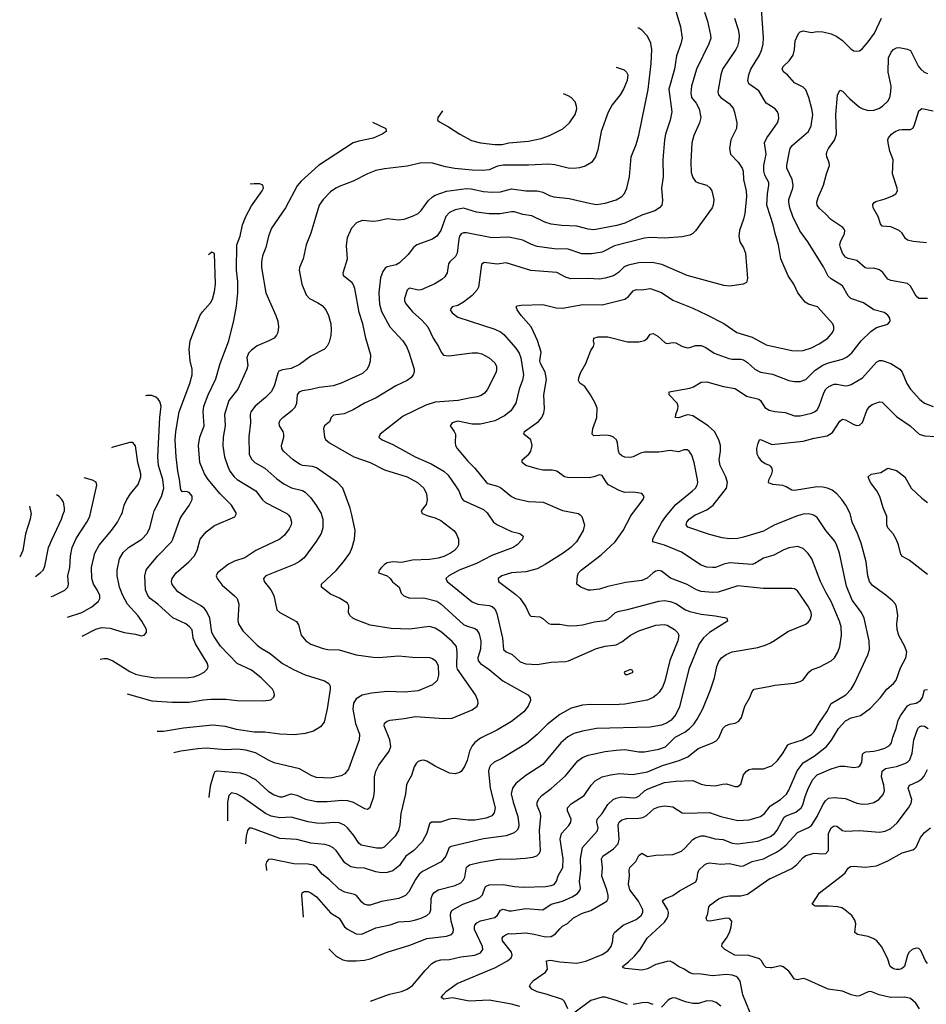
# Model space of a CAD drawing. Header units: inches. Extents: x 884691 to 1028259, y 526745 to 653629.
# Tile 71 of 241: x 884691 to 891102, y 626542 to 633500. Entities that reach past the tile are written whole.
import ezdxf

# ---------------------------------------------------------------- set-up
doc = ezdxf.new("R2010")
doc.units = ezdxf.units.IN
doc.header["$MEASUREMENT"] = 0
for name, color, linetype in [('A8682', 7, 'Continuous'), ('A8683', 7, 'Continuous'), ('A8692', 7, 'Continuous'), ('A8693', 7, 'Continuous')]:
    doc.layers.add(name, color=color, linetype=linetype)

msp = doc.modelspace()

# ---------------------------------------------------------------- linework, layer by layer
at = {"layer": 'A8682', "color": 6}
for points, elevation in [([(884770.7, 630000), (884766.5, 629970), (884733, 629867), (884713.1, 629750), (884694.3, 629705.7), (884691.3, 629702.7)], 5200), ([(884803.2, 629565.6), (884836.9, 629590), (884856.7, 629610), (884870, 629638.8), (884895.7, 629770), (884919.9, 629830), (884987.5, 629970), (884997.5, 630000)], 5100), ([(884915.1, 629422.8), (884930, 629428), (885011, 629469), (885032.4, 629490), (885036, 629510), (885032.1, 629570), (885045.4, 629630), (885050.8, 629710), (885063.2, 629770), (885090, 629833.7), (885166.5, 629950), (885187.4, 629990), (885189.7, 630000)], 5000), ([(885028.3, 629277.8), (885130, 629311.1), (885200.4, 629350), (885248.7, 629391.3), (885258.4, 629410), (885258.2, 629430), (885239.4, 629470), (885212.6, 629510), (885201.4, 629550), (885198.7, 629630), (885222.5, 629730), (885254.1, 629785.9), (885340.4, 629890), (885383.9, 629950), (885409.9, 630000)], 4900), ([(885132.6, 629144.4), (885230, 629193.9), (885270, 629205.2), (885330, 629200.5), (885430, 629168.8), (885510, 629158.7), (885550, 629146.7), (885570.9, 629150), (885588.2, 629170), (885589.1, 629190), (885555.8, 629250), (885527.1, 629290), (885453.9, 629370), (885420.3, 629430), (885396.7, 629490), (885381.2, 629570), (885379.7, 629610), (885397, 629690), (885424.2, 629735.8), (885461.9, 629770), (885554.9, 629830), (885592.7, 629870), (885611.3, 629910), (885634.6, 630000)], 4800), ([(885260.7, 628980.4), (885286.1, 628986.1), (885310, 628985.4), (885350, 628968.4), (885470, 628894.8), (885510, 628876), (885550, 628865.6), (885650, 628850), (885887.7, 628852.3), (885923.6, 628856.4), (885961.1, 628870), (885996.1, 628890), (886017.6, 628910), (886020.8, 628919.2), (886023.9, 628930), (886019.9, 628950), (885933.7, 629090), (885919.1, 629130), (885910, 629187.9), (885893.1, 629210), (885866.2, 629230), (885773.3, 629273.3), (885668.9, 629368.9), (885614.6, 629410), (885596.8, 629430), (885581.8, 629470), (885575.8, 629570), (885585, 629610), (885595.3, 629624.7), (885668.7, 629711.3), (885764, 629810), (885775.1, 629830), (885825, 629975), (885842.6, 630000)], 4700), ([(885451.4, 628736.7), (885626.7, 628686.7), (885770, 628677.8), (885890, 628677.4), (885990, 628694.5), (886042.5, 628697.5), (886150, 628697.7), (886230, 628688.9), (886414.4, 628685.6), (886466.2, 628693.8), (886488.1, 628711.9), (886492.9, 628730), (886489.5, 628750), (886478.2, 628770), (886398.6, 628850), (886330, 628902.2), (886230, 628950.4), (886111.9, 629071.9), (886063.2, 629143.2), (886050.1, 629170), (886034.8, 629270), (886014.6, 629314.6), (885998, 629338), (885970, 629361.1), (885870, 629415.9), (885810, 629457.9), (885768.5, 629508.5), (885764.4, 629530), (885769.4, 629550), (885797.7, 629590), (885888.3, 629670), (885924.7, 629710), (885945.6, 629750), (885967.8, 629830), (886010, 629880.9), (886070, 629925.8), (886212.9, 629987.1), (886219.6, 630000)], 4600), ([(886590, 630000), (886604.7, 629984.7), (886614.3, 629950), (886611, 629930), (886597.6, 629902.4), (886563.2, 629856.8), (886530.8, 629829.2), (886360.6, 629750), (886282.3, 629697.7), (886210, 629674.2), (886167.1, 629652.9), (886089.9, 629590), (886080.7, 629570), (886088.2, 629550), (886123.5, 629503.5), (886209.8, 629429.8), (886228.7, 629408.7), (886241, 629370), (886234.4, 629254.4), (886238.3, 629230), (886270, 629181.5), (886370, 629081), (886398.3, 629058.3), (886461.8, 629021.8), (886549.3, 628950), (886627.7, 628907.7), (886709.9, 628870), (886847.7, 628827.7), (886876.7, 628810), (886886.3, 628790), (886885.8, 628770), (886865.7, 628630), (886843.9, 628536.1), (886818, 628502), (886768.1, 628471.9), (886710, 628455), (886633.2, 628446.8), (886530, 628450.6), (886424.5, 628464.5), (886350, 628464.4), (886225.1, 628485.1), (886146, 628506), (886055.7, 628515.7), (885850, 628493.9), (885708.8, 628468.9), (885662.5, 628469.4)], 4500), ([(886825, 630000), (886834.1, 629970), (886835.1, 629910), (886823.7, 629870), (886787.7, 629812.3), (886702, 629698), (886670, 629671.4), (886632.6, 629650), (886432.1, 629570), (886415.2, 629550), (886420.1, 629530), (886467.7, 629470), (886488.3, 629430), (886509.7, 629329.7), (886530, 629311.6), (886648, 629248), (886662.9, 629222.9), (886680.8, 629150), (886713.8, 629110), (886750, 629087.6), (886837.3, 629057.3), (886870.4, 629050.4), (886950, 629047.6), (887070, 629012.2), (887190, 628995.4), (887230, 628993.8), (887370, 629005.8), (887470, 628996.3), (887588.3, 628991.7), (887610, 628986.7), (887634.4, 628970), (887650, 628934.7), (887652.5, 628867.5), (887642.5, 628830), (887610, 628800.6), (887510, 628757.5), (887412.9, 628747.1), (887290, 628752.3), (887178, 628742), (887114.1, 628725.9), (887070, 628700.8), (887052.3, 628670), (887047.4, 628627.4), (887065.6, 628525.6), (887093.5, 628450), (887090.8, 628410), (887016.5, 628203.5), (886990.3, 628170), (886964.1, 628155.9), (886890, 628139.7), (886790, 628144.7), (886757.1, 628157.1), (886670, 628205.6), (886490, 628249.6), (886450, 628266.9), (886358.4, 628318.4), (886290, 628338.1), (886230, 628344.7), (886150, 628339.3), (886010, 628352.8), (885950, 628348.4), (885830, 628330.3), (885780.7, 628319.8)], 4400), ([(886030.9, 628002.9), (886033.1, 628030), (886043.9, 628096.1), (886066.5, 628173.5), (886072.8, 628187.2), (886087.9, 628192.1), (886250, 628177.2), (886290, 628167), (886358.3, 628130), (886447.5, 628047.5), (886490, 628023.4), (886530, 628008.1), (886550, 628008.2), (886610, 628028.5), (886650, 628019.3), (886711.7, 627991.7), (886790, 627975.8), (886865.7, 627974.3), (886970, 627984.4), (887010, 627981.4), (887050, 627969.7), (887130, 627926.7), (887150, 627921.3), (887170, 627935.5), (887194.7, 628010), (887200.7, 628050), (887200.1, 628150), (887210, 628190), (887230, 628232.3), (887302.8, 628330), (887316.2, 628363.8), (887309.1, 628410), (887268.3, 628510), (887270.4, 628530), (887290, 628543.4), (887310, 628550), (887410, 628561.3), (887490, 628577.1), (887690, 628561.1), (887750, 628564.7), (887890, 628624.1), (887926.3, 628650), (887933.1, 628670), (887931, 628690), (887913.2, 628730), (887787.4, 628910), (887781.9, 628930), (887785.4, 629030), (887779.1, 629070), (887750, 629106.3), (887672.9, 629172.9), (887630, 629200.1), (887590, 629212.5), (887450, 629193.1), (887317.4, 629197.4), (887170, 629222.2), (887070, 629257.9), (887047, 629270), (887025.3, 629290), (887016.8, 629310), (887017.5, 629357.5), (887010, 629377.1), (886952.4, 629412.4), (886890, 629441.5), (886824.9, 629490), (886824.5, 629510), (886930, 629608.7), (886981.7, 629670), (887025.2, 629730), (887043.2, 629770), (887059.2, 629830), (887064, 629890), (887039.5, 630000)], 4300), ([(887560.2, 630000), (887570, 629995.9), (887630, 629980.7), (887670, 629961.8), (887761.9, 629890), (887778.4, 629870), (887793.7, 629830), (887793, 629790), (887783.5, 629770), (887766.7, 629750), (887738.2, 629730), (887690, 629707.2), (887650, 629694.6), (887590, 629685.8), (887470, 629679.8), (887390, 629663.8), (887330, 629668.6), (887290, 629662.9), (887270, 629650.9), (887249, 629630), (887232.7, 629610), (887227.7, 629590), (887289.2, 629569.2), (887310, 629551.6), (887328.1, 629528.1), (887374.6, 629490), (887388.5, 629448.5), (887407.5, 629427.5), (887451.1, 629411.1), (887550, 629415.5), (887640.5, 629390), (887670, 629371.5), (887830, 629226.2), (887850, 629215.6), (887910, 629198.4), (887922.1, 629190), (887940, 629160), (887951, 629109), (887949.4, 629050.6), (887931.8, 628990), (887933.3, 628970), (887948.9, 628950), (888010, 628908.3), (888106.9, 628826.9), (888284.9, 628730), (888301.1, 628710), (888303.1, 628690), (888286.8, 628650), (888255, 628610), (888170, 628541.2), (888070, 628482.4), (887950, 628422), (887910, 628393.1), (887890, 628367.9), (887871.1, 628330), (887854.6, 628265.4), (887836.3, 628223.7), (887812.1, 628187.9), (887800.3, 628179.7), (887770, 628171.1), (887730, 628175.7), (887630, 628224.8), (887570, 628261), (887550, 628266.8), (887530, 628265.7), (887510, 628257), (887495.7, 628244.3), (887479.7, 628220.3), (887461.5, 628158.5), (887432.5, 628110), (887427.1, 628092.9), (887419.6, 628030), (887385.8, 627890), (887379.6, 627810), (887370.6, 627770), (887346.2, 627730), (887268.3, 627651.7), (887250, 627645.2), (887214.9, 627645.1), (887106.6, 627666.6), (887090, 627680.1), (887055, 627735), (887010, 627788.9), (886987.8, 627807.8), (886950, 627823.8), (886910, 627827.5), (886830, 627820.9), (886790, 627822.5), (886730, 627831.8), (886610, 627863.9), (886530, 627859.6), (886470, 627871.3), (886430.3, 627890.3), (886266.2, 628006.2), (886230, 628027.2), (886190, 628037.5), (886170, 628016.6), (886161.4, 627970), (886160.6, 627838.7)], 4200), ([(888006.8, 630000), (888042.1, 629950), (888069.5, 629929.5), (888170, 629882.4), (888228.4, 629870), (888250.6, 629850), (888247.2, 629830), (888209.9, 629790), (888181.1, 629770), (888030, 629714.1), (887922, 629658), (887798.2, 629610), (887725.2, 629570), (887705.6, 629550), (887713.4, 629530), (887890, 629386.2), (887930, 629368.8), (888010, 629361.2), (888032.4, 629352.4), (888050, 629335.9), (888064.7, 629304.7), (888105.2, 629130), (888113.3, 629050), (888130, 629032.3), (888173.1, 629013.1), (888230, 628962.9), (888270, 628947.7), (888350, 628944.1), (888450, 628958.9), (888550, 628964), (888571, 628969), (888770, 629056.9), (888830, 629072.5), (888910, 629082.1), (888950, 629103.7), (889010, 629151.8), (889070, 629182), (889190, 629222), (889250, 629226.8), (889270, 629220.9), (889320.4, 629190), (889343.2, 629170), (889351.4, 629150), (889344.5, 629110), (889289, 628971), (889253.3, 628826.7), (889236.4, 628783.6), (889212.5, 628747.5), (889192.6, 628727.4), (889169.9, 628710), (889129, 628691), (888970, 628662.4), (888890, 628658.3), (888730, 628661.1), (888670, 628655.2), (888590, 628634), (888510, 628591.2), (888420.2, 628519.8), (888350, 628449.6), (888275.7, 628384.4), (888099.7, 628280.3), (888045.9, 628254.1), (888020.7, 628230), (888010.3, 628210), (888006.5, 628190), (888018.1, 628070), (888053.2, 627930), (888045.4, 627894.6), (888030, 627873.2), (887990, 627856.5), (887910, 627843.5), (887862.9, 627842.9), (887763.9, 627856.1), (887730, 627850.5), (887666.3, 627830), (887604.1, 627830), (887590, 627818.5), (887570, 627750.6), (887536.8, 627690), (887477.9, 627630), (887421, 627590), (887378.1, 627521.9), (887330, 627485.5), (887290, 627472.8), (887250, 627472), (887210, 627478.3), (887130, 627503.8), (887070, 627506.2), (887032.8, 627512.8), (886990, 627540.8), (886928.4, 627628.4), (886908, 627648), (886882.1, 627662.1), (886850, 627671.3), (886750, 627681.4), (886650, 627705.7), (886530, 627713.5), (886333.5, 627786.5), (886313.9, 627786.1), (886301.1, 627770), (886292, 627730), (886288.2, 627677.2)], 4100), ([(888653.9, 630000), (888666.2, 629990), (888684, 629930), (888676.7, 629890), (888628.9, 629810), (888589.1, 629770), (888533.5, 629730), (888407, 629650), (888350, 629619.1), (888270, 629598.7), (888170, 629591), (888130, 629580.4), (888100.9, 629570), (888074.1, 629550), (888077.5, 629530), (888198.8, 629438.8), (888229.4, 629410), (888269.1, 629350), (888295.2, 629295.2), (888305.1, 629285.1), (888370, 629280.4), (888389.6, 629269.6), (888430, 629234), (888450, 629228.1), (888510, 629227.5), (888577.3, 629217.3), (888630, 629218.8), (888670, 629223.7), (888755.2, 629244.8), (888830, 629254.5), (888855, 629265), (888904.7, 629310), (888930, 629320.5), (888990, 629331), (889210, 629392), (889250, 629396.6), (889290, 629389.3), (889330, 629375), (889399.1, 629330), (889430, 629316.8), (889510, 629299.6), (889607.9, 629287.9), (889674.6, 629274.6), (889691, 629270), (889696, 629250), (889570, 629170), (889527.3, 629132.7), (889496.7, 629090), (889421.8, 628910), (889356.5, 628643.5), (889330.9, 628590), (889297.7, 628550), (889270, 628531.8), (889230, 628514.6), (889150, 628499.6), (888770, 628492.1), (888670, 628473.2), (888610, 628455.1), (888567.8, 628432.2), (888518.1, 628390), (888390, 628235.6), (888270, 628158.7), (888198.6, 628101.4), (888175.2, 628070), (888167.4, 628030), (888180.5, 627970), (888213.8, 627870), (888220.8, 627810), (888218.3, 627790), (888210, 627772.8), (888186.7, 627753.3), (888130, 627733.1), (887970, 627712.1), (887742.1, 627657.9), (887729.1, 627650), (887705, 627590), (887671.8, 627550), (887539.1, 627480.9), (887517.1, 627462.9), (887490, 627423.3), (887443.8, 627336.2), (887419.9, 627310), (887371.2, 627290), (887250, 627267.7), (887170, 627242.6), (887150, 627242.8), (887127.8, 627250), (887110, 627263.6), (887073.4, 627310), (887058.8, 627318.8), (886990, 627335), (886950, 627356.1), (886881.5, 627421.5), (886830, 627462), (886792.1, 627510), (886770, 627524.5), (886730, 627533.6), (886630, 627535.6), (886470, 627568.7), (886450, 627565.3), (886436.2, 627550), (886430.9, 627530), (886436.6, 627490), (886437.5, 627488.1)], 4000), ([(890000, 629480.2), (889950, 629479.8), (889770, 629500), (889630, 629454), (889590, 629451.8), (889510, 629458.5), (889476.4, 629470), (889410, 629507.6), (889294.2, 629554.2), (889230, 629603.7), (889210, 629606.9), (889190, 629602.5), (889170, 629591.1), (889127, 629553), (889090, 629536.3), (888977.1, 629522.9), (888850, 629495.4), (888790, 629475.6), (888730, 629467.7), (888710, 629468.5), (888658.8, 629490), (888629.9, 629510), (888634.9, 629570), (888643.2, 629590), (888661.8, 629610), (888802, 629718), (888901.5, 629810), (888957.6, 629890), (889009.8, 629990.2), (889017.2, 630000)], 3900), ([(890000, 629708.9), (889950, 629695.4), (889890, 629657.7), (889870, 629651), (889710, 629662.1), (889670, 629653.1), (889612.2, 629630), (889590, 629628.4), (889550, 629632.2), (889510, 629644.3), (889370, 629737.5), (889250, 629786.8), (889168.8, 629810), (889167.9, 629830), (889178, 629850), (889231.6, 629948.4), (889261, 629990), (889269.1, 630000)], 3800), ([(890000, 629913), (889950, 629885.7), (889810, 629842.5), (889770, 629834.9), (889710, 629831.6), (889658.7, 629838.7), (889570, 629861.3), (889414.8, 629914.8), (889402.8, 629930), (889408.5, 629950), (889425.1, 629970), (889468, 630000)], 3700), ([(886699.3, 627157), (886686.1, 627313.9), (886689, 627331), (886701.7, 627338.3), (886730, 627338.2), (886750, 627330.6), (886790, 627302), (886890, 627189.2), (886950, 627149.8), (886989, 627090), (887010, 627073.3), (887070, 627041.1), (887110, 627038.2), (887210, 627083.3), (887310, 627102.8), (887370, 627125.4), (887450, 627130.2), (887483.5, 627136.5), (887529.8, 627150.2), (887570.5, 627169.5), (887590.4, 627189.6), (887598.1, 627210), (887601.9, 627290), (887607.2, 627310), (887619.4, 627330), (887650, 627351.9), (887770, 627381.7), (887810, 627400.2), (887830, 627420.9), (887840, 627440), (887849.5, 627510.5), (887872.7, 627527.3), (887950, 627546.3), (888090, 627571.2), (888170, 627568.7), (888266, 627574), (888318.7, 627581.3), (888348.8, 627591.2), (888367.6, 627610), (888373.8, 627630), (888367.2, 627770), (888376.6, 627870), (888373.7, 627890), (888350, 627946.2), (888349.3, 627970.7), (888363.6, 627996.4), (888382.3, 628017.7), (888450, 628067.1), (888550, 628155.9), (888637.2, 628262.8), (888670, 628285.5), (888710, 628302.3), (888830, 628328.8), (888910, 628339.2), (888970, 628341.6), (889070, 628327.4), (889110, 628327.1), (889210, 628344.2), (889258, 628362), (889326.1, 628430), (889393.7, 628466.3), (889426.3, 628490), (889457.6, 628522.3), (889482.4, 628557.6), (889520.8, 628630), (889575.5, 628764.5), (889605.3, 628850), (889619.8, 628930), (889635.1, 628964.9), (889653.1, 628990), (889686.2, 629013.8), (889730, 629033), (889910, 629062.8), (889970, 629081.4), (890000, 629097.3)], 3900), ([(886877.1, 626933.5), (886930, 626882.1), (886976.4, 626856.4), (887010, 626850.2), (887070, 626850), (887130, 626854.9), (887170, 626863.2), (887290.7, 626910), (887450, 626958.9), (887570, 627006.7), (887710, 627023), (887743.8, 627036.2), (887757.5, 627050), (887759.8, 627070), (887743.2, 627130), (887737.2, 627170), (887739.4, 627190), (887750, 627207.9), (887824.4, 627250), (887917.6, 627282.4), (887943.9, 627296.1), (887963.6, 627316.4), (887982.8, 627370), (887990, 627378), (888010, 627386.9), (888110, 627388.4), (888190, 627373.6), (888250.9, 627370.9), (888410, 627375.7), (888450, 627381.6), (888470, 627389.1), (888486.8, 627413.2), (888499.6, 627450), (888532.8, 627510), (888533.6, 627570), (888511.9, 627710), (888521.2, 627750), (888574, 627806), (888587.7, 627830), (888590, 627850), (888565.6, 627910), (888565.4, 627930), (888590, 627958.9), (888681.9, 628018.1), (888731.8, 628090), (888759.6, 628120.4), (888810, 628148.8), (888870, 628164.5), (888932.5, 628172.5), (889025.2, 628165.2), (889130, 628185.9), (889236.4, 628230), (889354.5, 628265.5), (889414.6, 628290), (889489.6, 628350), (889590.3, 628389.7), (889615.3, 628404.7), (889633.7, 628426.3), (889662.5, 628490), (889682.7, 628510), (889710, 628520.7), (889751, 628529), (889776.3, 628543.7), (889794.1, 628570), (889818.3, 628650), (889853.7, 628710), (889870, 628752.1), (889885, 628770), (890000, 628791.4)], 3800), ([(887171.8, 626563.2), (887305.2, 626614.8), (887390, 626631.8), (887430, 626648.1), (887470, 626674.7), (887557.8, 626782.2), (887604.9, 626830), (887633.1, 626846.9), (887670, 626855.3), (887730, 626859), (887810, 626878.6), (887910, 626888.3), (887950, 626906.4), (887966.9, 626930), (887964.7, 626950), (887907.8, 627070), (887906.1, 627090), (887910, 627100.3), (887923.1, 627116.9), (887949.1, 627130.9), (888050, 627155.7), (888070, 627171.1), (888091.8, 627208.2), (888110, 627213.7), (888150, 627202.7), (888170, 627202.6), (888270, 627219.1), (888390, 627209.1), (888449.6, 627250), (888530.4, 627270), (888598.2, 627301.8), (888634.4, 627325.6), (888654.9, 627350), (888656.7, 627363.3), (888649.8, 627410), (888659.8, 627490), (888657.7, 627570), (888671.3, 627650), (888775.2, 627764.8), (888781.3, 627790), (888772.4, 627830), (888775.1, 627850), (888809.3, 627890.7), (888850, 627953.9), (888887.6, 627990), (888910, 627999.6), (888950, 628007.5), (889030, 628000.9), (889050, 628003.1), (889070, 628013.7), (889110, 628051.4), (889134.8, 628065.2), (889249.9, 628109.9), (889330, 628119.5), (889450, 628123.5), (889510, 628097.6), (889543, 628090), (889610, 628086.1), (889661.5, 628098.5), (889690, 628099), (889750, 628081.3), (889770, 628081.1), (889790, 628098.8), (889810, 628164.6), (889830, 628190.7), (889850, 628201.9), (889870, 628206.7), (889950, 628206.5), (890000, 628224.6)], 3700), ([(888227.5, 626527.5), (888170, 626542.8), (888010, 626571.9), (887870, 626565), (887751.3, 626588.7), (887690, 626579.5), (887672.6, 626590), (887684.6, 626610), (887710, 626634.9), (887783.7, 626690), (888056.6, 626803.4), (888141, 626850), (888167.4, 626870), (888174.2, 626890), (888167.8, 626910), (888104.3, 626990), (888102.2, 627010), (888110, 627021.9), (888130, 627036.2), (888150, 627042.5), (888170, 627039.2), (888270, 627047.8), (888330, 627038.8), (888410, 627018.4), (888450, 627022.3), (888479.8, 627040.2), (888510, 627075.7), (888530, 627093.5), (888565.8, 627114.2), (888606.2, 627153.8), (888670, 627185.9), (888730, 627204.6), (888842, 627270), (888851.5, 627290), (888851.6, 627310), (888843.3, 627350), (888807.8, 627447.8), (888812, 627510), (888804.9, 627570), (888814.8, 627590), (888890, 627641.3), (888922.9, 627677.1), (888931, 627710), (888923.9, 627810), (888930.5, 627829.5), (888950, 627845), (888985.3, 627854.7), (889070, 627856.8), (889097.8, 627862.2), (889124.3, 627875.7), (889176.3, 627923.7), (889210, 627937.7), (889250, 627944.4), (889310, 627938), (889375.4, 627895.4), (889392.5, 627892.5), (889570, 627896.9), (889650, 627869.2), (889770, 627841.7), (889850, 627844.8), (889930, 627869.3), (889958.2, 627890), (889997.4, 627942.6), (890000, 627944.3)], 3600), ([(888567.1, 626510), (888542.9, 626562.9), (888530, 626575.5), (888414.3, 626614.3), (888349.9, 626630), (888312.8, 626650), (888296.9, 626670), (888306, 626690), (888325, 626710), (888409.1, 626770), (888424.3, 626790), (888415.8, 626850), (888445.2, 626854.8), (888510, 626842.4), (888630, 626832.8), (888693.4, 626846.6), (888810, 626893.3), (888850, 626919.4), (888874.4, 626950), (888885.6, 626990), (888887.1, 627030), (888896.2, 627050), (888957.6, 627102.4), (889050, 627141.3), (889084.8, 627170), (889096.9, 627190), (889097.4, 627210), (889065.7, 627270), (889004.4, 627350), (888996.7, 627390), (889004.1, 627450), (889000.7, 627490), (889006.1, 627510), (889049, 627551), (889070, 627593.3), (889078.4, 627601.6), (889090, 627610.1), (889130, 627587.6), (889190, 627596.1), (889310, 627601.8), (889370, 627624.1), (889395.6, 627644.4), (889450, 627706.1), (889470, 627719.4), (889510, 627733.3), (889530, 627732.8), (889610, 627711.9), (889665.9, 627705.9), (889730, 627681.2), (889770, 627676.2), (889910, 627694.1), (889995.5, 627724.5), (890000, 627727.8)], 3500), ([(889878.7, 626430), (889804, 626610), (889784.8, 626704.8), (889770, 626729.3), (889757.5, 626737.5), (889730, 626747.6), (889690, 626752.3), (889590, 626742.8), (889510, 626756.1), (889450, 626756.3), (889430, 626764), (889390, 626791.6), (889349.3, 626810), (889310, 626838.1), (889290, 626846.1), (889270, 626845.4), (889190, 626822.9), (889130, 626792.4), (889090, 626782.9), (888974.1, 626794.1), (888959.9, 626799.9), (888953.1, 626810), (888997.2, 626842.8), (889038.3, 626881.7), (889077.7, 626930), (889128.2, 627010), (889250, 627123.7), (889270.1, 627149.9), (889277.6, 627170), (889278.8, 627190), (889273.2, 627210), (889237.1, 627270), (889242, 627278), (889258.9, 627290), (889310.7, 627310), (889356.1, 627343.9), (889471.4, 627408.6), (889482.6, 627430), (889486.6, 627470), (889493.3, 627490), (889532.5, 627527.5), (889550, 627537.6), (889570, 627541.9), (889650, 627531.5), (889710, 627536.5), (889790, 627517.9), (889810, 627520.8), (889869.6, 627550.4), (889950, 627571.1), (890000, 627597)], 3400), ([(890000, 626800.3), (889970, 626801.3), (889955.7, 626815.7), (889937.6, 626850), (889922.6, 626862.6), (889847, 626887), (889748.7, 626888.7), (889677, 626930), (889655.8, 626950), (889658, 626970), (889689.2, 627010), (889710.5, 627050), (889723, 627090), (889726.3, 627130), (889710, 627147.9), (889690, 627151.1), (889570.3, 627130.3), (889553, 627133), (889544.6, 627150), (889556.5, 627183.5), (889564.1, 627230), (889575.8, 627244.2), (889633.4, 627286.6), (889670, 627302.4), (889710, 627309.7), (889790.3, 627309.7), (889838.4, 627321.6), (889996.1, 627430), (890000, 627431.8)], 3300), ([(888990, 626541.4), (888910, 626569.7), (888830, 626591.5), (888810, 626592.9), (888730, 626569.6), (888610, 626479.7)], 3500), ([(889650, 626528.9), (889615.2, 626555.2), (889590, 626564.5), (889550, 626567.8), (889490, 626548.5), (889450, 626547.8), (889400.2, 626560.2), (889330, 626586.2), (889310, 626588), (889290, 626581.9), (889273.8, 626570), (889230, 626521.4)], 3500), ([(889170, 626540.8), (889130, 626553.8), (889092.4, 626552.4), (889030, 626541.6)], 3500)]:
    msp.add_lwpolyline(points, dxfattribs=dict(at, elevation=elevation))
at = {"layer": 'A8682', "color": 6, "elevation": 4200}
msp.add_lwpolyline([(889010, 628907.8), (888965.2, 628890), (888973.3, 628873.3), (888990, 628872.2), (889030, 628889.6), (889022.4, 628902.4)], close=True, dxfattribs=at)
at = {"layer": 'A8683', "color": 6}
for points, elevation in [([(889304.6, 633650), (889364.2, 633450), (889374.7, 633370), (889366.8, 633330), (889335.5, 633244.5), (889322, 633150), (889282.2, 633010), (889302.7, 632850), (889290.3, 632789.7), (889257.7, 632690), (889251.8, 632650), (889239.1, 632510), (889241.9, 632390), (889230, 632310), (889237, 632223), (889230.9, 632189.1), (889215.6, 632170), (889183.4, 632150), (889090, 632118.5), (888970, 632061.6), (888914, 632046), (888750, 632014.2), (888710, 632018.8), (888630, 632040), (888525.5, 632045.5), (888450, 632055.5), (888405.4, 632070), (888313.6, 632113.6), (888250, 632124), (888190, 632142), (888170, 632143.3), (888088.7, 632128.7), (888010, 632127.8), (887920.8, 632140.8), (887830, 632168.9), (887770, 632156.5), (887730, 632138.2), (887705, 632110), (887668.6, 632011.4), (887642, 631970), (887610.5, 631949.5), (887499.3, 631910), (887475.6, 631890), (887439.1, 631840.9), (887378, 631782), (887352.2, 631767.8), (887290, 631753.6), (887275.6, 631744.4), (887258.7, 631721.3), (887243.3, 631676.7), (887230, 631570), (887236.5, 631490), (887250, 631436.9), (887307.4, 631330), (887401.1, 631230), (887426.1, 631190), (887443.8, 631150), (887480.6, 631030), (887481.3, 631010), (887474.4, 630990), (887458, 630970), (887430, 630951.3), (887350, 630913.7), (887212.9, 630827.1), (887130, 630790.8), (887050, 630742.2), (886985, 630715), (886910, 630705.7), (886893.5, 630690), (886881.6, 630658.4), (886845.6, 630630), (886839.1, 630610), (886846.8, 630550), (886853, 630533), (886880.9, 630510), (887054.4, 630410), (887170, 630371.3), (887270, 630318.8), (887432.3, 630270), (887503.5, 630230), (887549.9, 630190), (887568.1, 630150), (887573, 630107), (887565.9, 630074.1), (887531, 630030), (887536.3, 630010), (887560.2, 630000)], 4200), ([(890000, 632891.4), (889970, 632910.3), (889918.1, 632998.1), (889846, 633046), (889840.3, 633070), (889847.1, 633110), (889861.4, 633150), (889922, 633250), (889938.8, 633290), (889948.7, 633330), (889951.2, 633371.2), (889936.7, 633576.7), (889938, 633610), (889945.3, 633634.7), (889958, 633642), (890000, 633649)], 3900), ([(889533.7, 633553.7), (889554, 633490), (889576.4, 633390), (889577.2, 633370), (889565.2, 633330), (889478, 633150), (889442.6, 633030), (889436.1, 632983.9), (889441.3, 632950), (889474.3, 632910), (889496.3, 632870), (889507.5, 632810), (889498.6, 632770), (889458.1, 632681.9), (889443.6, 632630), (889435.9, 632495.9), (889439.8, 632419.8), (889450, 632385.4), (889470, 632356.8), (889490, 632346), (889550, 632330), (889571.1, 632311.1), (889584.8, 632290), (889599.9, 632230), (889595.1, 632190), (889586.8, 632170), (889470, 632008.4), (889451.5, 631988.5), (889430, 631976.4), (889375.4, 631964.6), (889250, 631955.7), (889150, 631960.3), (889110, 631957.1), (888898.3, 631901.7), (888810, 631857.2), (888735.4, 631844.6), (888665.7, 631845.7), (888570, 631878.8), (888470, 631881.2), (888350, 631898.3), (888311.1, 631911.1), (888250, 631941.7), (888150, 631963.9), (888030, 631958.8), (887850, 631994.4), (887830, 631994.4), (887814, 631986), (887802.3, 631970), (887795.9, 631950), (887784.2, 631850), (887772.5, 631827.5), (887732.5, 631790), (887724.2, 631775.8), (887713.2, 631710), (887698, 631682), (887676.9, 631663.1), (887627.3, 631632.7), (887530, 631590.2), (887510, 631589), (887450, 631602.2), (887441.4, 631598.6), (887431.2, 631588.8), (887413.4, 631530), (887413.3, 631510), (887423.9, 631490), (887470, 631436.1), (887535.6, 631375.6), (887577, 631330), (887614.6, 631250), (887652.6, 631190), (887671.9, 631150), (887688.3, 631130), (887725.7, 631125.7), (887890, 631146.9), (887930, 631145.5), (887958.8, 631138.8), (888011.5, 631111.5), (888050, 631074.8), (888061.7, 631050), (888063.7, 631030), (888059.5, 631010), (887996.5, 630883.5), (887978.3, 630861.7), (887955.1, 630844.9), (887926, 630834), (887870, 630826.4), (887791.5, 630808.5), (887630, 630796.2), (887562.9, 630777.1), (887402.1, 630697.9), (887239.4, 630570), (887230.4, 630550), (887254.1, 630530), (887330, 630497.3), (887486.7, 630410), (887601.3, 630361.3), (887690.7, 630310.7), (887721.3, 630281.3), (887778.6, 630198.6), (887795.9, 630170), (887817.5, 630117.5), (887830, 630103), (887970, 630039.7), (887995.7, 630015.7), (888006.8, 630000)], 4100), ([(889746.7, 633510), (889772.4, 633430), (889777.8, 633390), (889775.8, 633350), (889766.1, 633313.9), (889754.1, 633290), (889660.1, 633150), (889648.3, 633110), (889628.1, 632990), (889632.5, 632970), (889647.8, 632950), (889706.8, 632906.8), (889735.1, 632875.1), (889746.1, 632846.1), (889761.4, 632770), (889758.6, 632730), (889720.1, 632650), (889709.4, 632589.4), (889717.9, 632550), (889772.6, 632492.6), (889800.2, 632450), (889805.8, 632430), (889808.9, 632370), (889827.1, 632290), (889830.7, 632250), (889819.2, 632130), (889810.2, 632089.8), (889780.7, 632010), (889775.5, 631970), (889783.4, 631930), (889808.9, 631888.9), (889822.6, 631850), (889837.4, 631670), (889830, 631642.3), (889807.9, 631632.1), (889730, 631620.4), (889710, 631618.1), (889670, 631622.7), (889410, 631691.3), (889230.9, 631770.9), (889164.4, 631784.4), (889070, 631782.1), (888993.6, 631766.4), (888965.9, 631754.1), (888925.5, 631714.5), (888890, 631691.1), (888830, 631672.8), (888790, 631666.5), (888710, 631671.7), (888589.2, 631669.2), (888550, 631680.2), (888490, 631713.1), (888306.7, 631726.7), (888130, 631782.6), (888066.5, 631773.5), (887975.9, 631784.1), (887957.5, 631770), (887936.6, 631610), (887926.2, 631590), (887889.8, 631550.2), (887830, 631504.3), (887790, 631481.3), (887750.2, 631469.8), (887735.6, 631450), (887750, 631429.1), (887790, 631397.1), (888050, 631314.2), (888090, 631293.3), (888114.6, 631274.6), (888198.6, 631178.6), (888222.9, 631142.9), (888234.4, 631110), (888253.2, 630990), (888247.5, 630952.5), (888223, 630890), (888198.5, 630790), (888163.4, 630736.6), (888120.1, 630699.9), (888050, 630666.2), (887950, 630641.4), (887890, 630641.8), (887790, 630663.7), (887749.2, 630650), (887734, 630630), (887763.6, 630590), (887771.9, 630570), (887770.8, 630510), (887773.7, 630490), (887783.9, 630470), (887859.2, 630379.2), (887910.5, 630330), (887990, 630231.4), (888002.4, 630222.4), (888070, 630204.5), (888090, 630194.7), (888170, 630130.2), (888196.7, 630116.7), (888290, 630094.5), (888391.6, 630091.6), (888530, 630032.4), (888641.6, 630010), (888653.9, 630000)], 4000), ([(887039.5, 630000), (887028.7, 630048.7), (886976.9, 630190), (886938.9, 630230), (886790, 630333.4), (886762.2, 630342.2), (886690, 630349.6), (886670, 630358.4), (886625.9, 630390), (886557.6, 630450), (886544.2, 630470), (886542.2, 630490), (886558.2, 630550), (886559.1, 630570), (886553.3, 630590), (886528.8, 630630), (886526.5, 630650), (886534.3, 630670), (886552.2, 630690), (886619.1, 630740.9), (886638.7, 630761.3), (886650.4, 630789.6), (886656.5, 630850), (886670, 630870), (886690, 630878.9), (886750, 630888.1), (886810, 630903.6), (886910, 630915.8), (886966.3, 630933.7), (887117.2, 631002.8), (887147.6, 631030), (887162.9, 631057.1), (887173, 631090), (887173.5, 631130), (887139.1, 631250), (887118.6, 631350), (887091.3, 631431.3), (887061.2, 631601.2), (887050.4, 631630), (887041.5, 631641.5), (886981.9, 631690), (886978.5, 631710), (887008.9, 631810), (887001.7, 631901.7), (887010, 631961.1), (887040.5, 632030), (887074.3, 632065.7), (887116.1, 632083.9), (887190, 632077.1), (887230, 632081.5), (887290, 632095.9), (887370, 632086.5), (887410, 632090.7), (887470, 632111.1), (887510, 632131.3), (887530, 632151.2), (887579.2, 632220.8), (887610, 632248.7), (887630, 632260.6), (887710, 632287.8), (887850, 632308.1), (887884.8, 632304.8), (887970, 632284.8), (888030, 632281.1), (888090, 632284.7), (888170, 632305.2), (888270, 632291.5), (888350, 632291.4), (888390, 632281.8), (888437.6, 632257.6), (888468.1, 632248.1), (888575.7, 632235.7), (888730, 632200.4), (888770, 632195.2), (888830, 632202.9), (888910, 632226.1), (888948.2, 632250), (888967.4, 632272.6), (888984.5, 632310), (889003.3, 632390), (889014.2, 632530), (889050, 632618.7), (889070, 632683.9), (889134.3, 633005.7), (889156.8, 633190), (889161.5, 633290), (889154.9, 633334.9), (889130, 633383.6), (889090, 633427), (889070, 633439.2), (889061.4, 633440.9)], 4300), ([(888909.6, 633164.5), (888910, 633164.5), (888965, 633145), (888981.5, 633130), (888990.3, 633110.3), (888985.7, 633070), (888961.1, 633010), (888936.3, 632970), (888881, 632899), (888853.3, 632846.7), (888803.4, 632710), (888779.3, 632580.7), (888763.7, 632530), (888733.6, 632490), (888690, 632465.1), (888650, 632452.7), (888610, 632447.7), (888570, 632450.6), (888475.1, 632475.1), (888430, 632480), (888289, 632471), (888110, 632471.3), (888070, 632464), (888010, 632437.9), (887966.6, 632433.4), (887890, 632436.4), (887769, 632449), (887701.1, 632461.1), (887610, 632485.6), (887532.5, 632487.5), (887430, 632465.7), (887270, 632446.2), (887210, 632433.4), (887150, 632410.6), (887050, 632358), (886950, 632322.4), (886925.8, 632310), (886890, 632282.4), (886837.2, 632230), (886810, 632188.2), (886750, 631992.1), (886716.4, 631910), (886696.6, 631810), (886670.9, 631750), (886668.3, 631730), (886686.4, 631630), (886715.9, 631555.9), (886740.4, 631530), (886800.3, 631500.3), (886830, 631480.3), (886855.8, 631450), (886876, 631410), (886891.5, 631350), (886894.7, 631310), (886891.4, 631268.6), (886878.9, 631221.1), (886866, 631194), (886847.7, 631172.3), (886750, 631122.4), (886670, 631062.7), (886610, 631036.2), (886550, 631026.1), (886524.6, 631015.4), (886516.8, 631003.2), (886490, 630911.2), (886469, 630871), (886429.8, 630830.2), (886355.8, 630770), (886326.7, 630730), (886322, 630710), (886324.2, 630650), (886311.9, 630551.9), (886315, 630430), (886330, 630395.4), (886355, 630370), (886424.6, 630330), (886510, 630255.6), (886559.6, 630219.6), (886612.7, 630192.7), (886690, 630172), (886710, 630160.9), (886750, 630120.5), (886790, 630065.2), (886821.9, 630010), (886825, 630000)], 4400), ([(887682, 632856.9), (887675.2, 632850), (887647, 632810), (887644.9, 632790), (887658.7, 632778.7), (887723, 632743), (887803.9, 632690), (887886.9, 632646.9), (887949, 632629), (888050, 632618.5), (888101.7, 632618.3), (888150, 632628.7), (888290, 632642.5), (888379.4, 632660.6), (888438.5, 632681.5), (888531, 632729), (888579.9, 632770), (888618.7, 632830), (888629.7, 632870), (888629.3, 632890), (888618.6, 632918.6), (888590.8, 632950), (888570, 632962.7), (888536, 632975.6)], 4500), ([(887185.8, 632775.1), (887280.4, 632730), (887282.5, 632710), (887254.4, 632690), (887190, 632662.2), (887090, 632642.6), (887050, 632629.6), (886804.6, 632470), (886681.6, 632358.4), (886653.3, 632326.7), (886569.9, 632170), (886473, 632027), (886449.8, 631970), (886432.3, 631890), (886407.6, 631832.4), (886400.5, 631790), (886400.2, 631750), (886432.1, 631570), (886502.4, 631410), (886515.5, 631370), (886521.9, 631330), (886517, 631290), (886507.7, 631270), (886489.9, 631250), (886453.2, 631230), (886370, 631195.9), (886330, 631165.8), (886310, 631143.4), (886298.6, 631110), (886303.9, 631056.1), (886298.1, 631030), (886233.5, 630890), (886169.1, 630810), (886140.1, 630710), (886144.2, 630630), (886129.5, 630550), (886128.9, 630488.9), (886140.7, 630410), (886162.3, 630342.3), (886177.6, 630310), (886208, 630270), (886230, 630250), (886361.4, 630170), (886408, 630108), (886430, 630087.3), (886580.4, 630010), (886590, 630000)], 4500), ([(890000, 632109.9), (889973.1, 632190), (889977.8, 632270), (889989.3, 632330), (889987.6, 632350), (889960.2, 632400.2), (889953.3, 632430), (889953.6, 632470), (889969.5, 632550), (889958.7, 632630), (889974.3, 632665.7), (890000, 632701.2)], 3900), ([(886219.6, 630000), (886224.8, 630010), (886187.9, 630070), (886108.9, 630150), (886024.3, 630250), (885997.5, 630290), (885965.4, 630370), (885955.1, 630490), (885965.3, 630550), (885994.8, 630630), (885988.7, 630730), (885993.6, 630770), (886023.1, 630850), (886078.9, 630961.1), (886108.5, 631070), (886170, 631231.8), (886205.2, 631374.8), (886224.6, 631475.4), (886234.3, 631570), (886233.4, 631650), (886225.5, 631730), (886226.1, 631910), (886249.7, 631970), (886267.1, 632050), (886289.7, 632109.8), (886330, 632185.6), (886407, 632290), (886414.7, 632310), (886411.3, 632331.3), (886390, 632339.9), (886350, 632341.1), (886320.8, 632338.4)], 4600), ([(885842.6, 630000), (885890, 630067), (885910.9, 630110), (885910, 630132.3), (885890, 630159.3), (885870, 630165), (885843.3, 630163.3), (885830, 630178.5), (885822.1, 630250), (885808.6, 630310), (885798.8, 630410), (885791.8, 630530), (885794.8, 630590), (885819.6, 630730), (885894.1, 630930), (885910.1, 630990), (885910.5, 631030), (885897.9, 631090), (885889.3, 631170), (885896.7, 631230), (885967.8, 631412.2), (885983.6, 631436.4), (886040.4, 631499.6), (886054.1, 631525.9), (886070, 631579.6), (886076.2, 631630), (886068.3, 631848.3), (886050, 631856.5), (886025.4, 631839.5)], 4700), ([(889017.2, 630000), (889099.5, 630110), (889106.6, 630130), (889090, 630151.3), (889030, 630160.1), (888970, 630159.5), (888930, 630172.2), (888854.2, 630214.2), (888839.6, 630230), (888810, 630278.4), (888790, 630284.8), (888750, 630269.1), (888717.6, 630262.4), (888563.8, 630263.8), (888543.1, 630270), (888489.8, 630310), (888456.7, 630316.7), (888390, 630316.9), (888350, 630325.1), (888269.4, 630349.4), (888244.2, 630370), (888243.1, 630390), (888292.5, 630430), (888305.8, 630450), (888314.4, 630490), (888306.1, 630530), (888256.9, 630570), (888260.1, 630590), (888358.8, 630661.2), (888383, 630690), (888397.9, 630722.1), (888401.4, 630750), (888396.7, 630850), (888417.2, 630957.2), (888407.2, 631010), (888373.8, 631070), (888370, 631090), (888378.6, 631150), (888353.7, 631233.7), (888307.8, 631330), (888238, 631410), (888209, 631450), (888202.1, 631470), (888210, 631477.9), (888236.2, 631483.8), (888390, 631487.5), (888484.9, 631464.9), (888530, 631460.5), (888672.6, 631487.4), (888810, 631486), (888970, 631526), (888996.1, 631543.9), (889030, 631583.1), (889050, 631594), (889090, 631591.6), (889150, 631599.9), (889230, 631571.9), (889310, 631518.3), (889450, 631461.7), (889550, 631414.6), (889670, 631352.4), (889762.9, 631290), (889870, 631257), (889970, 631202.8), (890000, 631196.2)], 3900), ([(889269.1, 630000), (889330, 630074.7), (889449.7, 630170), (889469.9, 630190), (889481.6, 630210), (889486.2, 630230), (889484.4, 630250), (889461.1, 630370), (889442.9, 630422.9), (889425.7, 630450), (889410, 630459.5), (889390, 630459.5), (889350, 630445.9), (889290, 630456.5), (889210, 630444.5), (889110, 630444.1), (889082.1, 630437.9), (889030, 630411.1), (889010, 630405.9), (888970, 630408.4), (888950, 630417.2), (888933, 630433), (888924.7, 630450), (888917.7, 630510), (888910.5, 630530), (888890.1, 630550.1), (888870, 630559.1), (888835.4, 630564.6), (888750, 630559.3), (888738.7, 630570), (888744.1, 630610), (888773.1, 630690), (888774.6, 630754.6), (888761.4, 630790), (888727.4, 630850), (888687.6, 630907.6), (888651, 630931), (888643.7, 630950), (888644.7, 630970), (888655.7, 631004.3), (888695.1, 631070), (888730, 631161.5), (888748.9, 631191.1), (888753.3, 631210), (888749.4, 631230), (888751.6, 631250), (888781, 631259), (888850, 631259.6), (888990, 631224.3), (889070, 631223.6), (889110, 631232.5), (889130.4, 631249.6), (889150, 631276.6), (889170, 631282.3), (889203.5, 631263.5), (889255.6, 631215.6), (889270, 631212.6), (889310, 631218.4), (889330, 631216.5), (889372.9, 631192.9), (889410, 631181.6), (889430, 631183.3), (889470, 631196.6), (889510, 631196.9), (889543, 631183), (889602.9, 631142.9), (889705.9, 631105.9), (889730, 631101.2), (889790, 631100.7), (889810, 631095.5), (889837.9, 631077.9), (889890, 631030), (889929.1, 631009.1), (890000, 630997.2)], 3800), ([(889468, 630000), (889470, 630001.4), (889550, 630036.6), (889595.8, 630070), (889688.6, 630190), (889697.2, 630230), (889683.7, 630270), (889643.4, 630350), (889637.2, 630390), (889646.8, 630450), (889646.4, 630490), (889634.1, 630530), (889604.9, 630590), (889560, 630630), (889450, 630699.6), (889430, 630706.4), (889410, 630707), (889350, 630686.2), (889328.6, 630688.6), (889329.9, 630709.9), (889344.9, 630750), (889347.3, 630770), (889339.4, 630790), (889283.7, 630850), (889283.5, 630870), (889430, 630896), (889455.1, 630904.9), (889510, 630937.8), (889550, 630940.1), (889668.1, 630908.1), (889750, 630893.9), (889830, 630839.2), (889917.6, 630817.6), (889930, 630809.1), (889959.9, 630759.9), (889990, 630741), (890000, 630738.5)], 3700), ([(885634.6, 630000), (885642.3, 630030), (885693.7, 630130), (885710.5, 630190), (885704.2, 630250), (885673.3, 630350), (885668, 630410), (885681.3, 630690), (885692.5, 630770), (885682.2, 630802.2), (885670, 630819.4), (885652.9, 630832.9), (885624.7, 630844.7), (885590, 630845.2), (885580, 630841.2)], 4800), ([(890000, 630345.4), (889996.4, 630350), (889962.3, 630362.3), (889938.2, 630378.2), (889915.4, 630410), (889906.9, 630430), (889904.1, 630470), (889912.1, 630507.9), (889923.5, 630530), (889930, 630532.6), (890000, 630502.6)], 3600), ([(885409.9, 630000), (885415.2, 630010), (885431.2, 630070), (885449.4, 630110), (885475.7, 630150), (885530, 630215.3), (885548.5, 630270), (885547.9, 630290), (885527.3, 630370), (885509.7, 630489.7), (885491.9, 630511.9), (885470, 630511.6), (885350, 630478.7), (885341.4, 630474.8)], 4900), ([(885189.7, 630000), (885237.8, 630210), (885231.7, 630231.7), (885205.3, 630245.3), (885148.3, 630261.5)], 5000), ([(890000, 630221.5), (889990, 630225), (889985.9, 630230), (889988.7, 630248.7), (890000, 630271.9)], 3600), ([(884997.5, 630000), (885007.6, 630030), (885008.7, 630050), (885001.1, 630090), (884990.5, 630110), (884970.8, 630130), (884952.1, 630143.4)], 5100), ([(884760.1, 630061.4), (884764.2, 630050), (884771.9, 630008.1), (884770.7, 630000)], 5200)]:
    msp.add_lwpolyline(points, dxfattribs=dict(at, elevation=elevation))
at = {"layer": 'A8692', "color": 6}
for points, elevation in [([(890000, 627944.3), (890071, 627990), (890113.1, 628026.9), (890130, 628056.3), (890188.7, 628191.3), (890230, 628248), (890310, 628294.7), (890395.3, 628364.7), (890430.9, 628409.1), (890481.6, 628490), (890530, 628545.8), (890570, 628567.6), (890636.1, 628583.9), (890706.2, 628633.8), (890777.4, 628710), (890823.4, 628770), (890869, 628810), (890887.6, 628832.4), (890919.2, 628920.8), (890957.3, 628990), (890963.4, 629030), (890949.9, 629070), (890908.7, 629148.7), (890896.8, 629190), (890894.5, 629230), (890900.8, 629290), (890891.2, 629351.2), (890882.9, 629370), (890864.5, 629390), (890814.5, 629434.5), (890721.7, 629501.7), (890700.6, 629530), (890688.9, 629570), (890677, 629670), (890640.1, 629800.1), (890616, 629870), (890577.9, 629950), (890565.3, 630000)], 3600), ([(890000, 628224.6), (890010, 628228.2), (890050, 628265.5), (890090, 628319.9), (890123.8, 628376.2), (890136.3, 628383.7), (890227.5, 628410), (890290, 628448.2), (890310, 628470.4), (890345.6, 628534.4), (890398.6, 628610), (890430, 628668.2), (890533.3, 628730), (890570, 628770), (890593.4, 628810), (890689.3, 629010.7), (890699.8, 629050), (890697.6, 629110), (890663.3, 629270), (890643.4, 629310), (890577.9, 629397.9), (890537.8, 629497.8), (890487.1, 629730), (890470, 629784.5), (890455, 629815), (890390.4, 629890), (890330, 629981.4), (890310, 629996.9), (890299.4, 630000)], 3700), ([(890213.9, 630000), (890190, 629993), (890030, 629929.4), (890000, 629913)], 3700), ([(891110, 629579.5), (890981.3, 629681.3), (890929.9, 629710), (890919.4, 629730), (890905.9, 629790), (890887.9, 629830), (890867, 629867), (890830.6, 629910), (890823.3, 629930), (890822.8, 629990), (890818.5, 630000)], 3500), ([(890000, 628791.4), (890030, 628797), (890167.9, 628812.1), (890210, 628822.7), (890230, 628834), (890270.7, 628889.3), (890290, 628905.6), (890350, 628926.2), (890430, 628970.1), (890452, 628990), (890476.9, 629030), (890490.2, 629070), (890501.8, 629150), (890498.8, 629210), (890488.4, 629250), (890430, 629388.3), (890393.3, 629450), (890354, 629530), (890292.6, 629690), (890267.6, 629727.6), (890230, 629764), (890190, 629777.5), (890130, 629768.3), (890090, 629752.1), (890024.5, 629715.5), (890000, 629708.9)], 3800), ([(890000, 629097.3), (890027.9, 629112.1), (890122.3, 629177.7), (890250, 629229.3), (890270, 629244.2), (890280.9, 629259.1), (890289.9, 629290.1), (890286.7, 629310), (890268.2, 629350), (890190, 629464.8), (890170, 629477.9), (890150, 629481.5), (890000, 629480.2)], 3900), ([(890000, 627727.8), (890029.5, 627750), (890047.9, 627772.1), (890096.3, 627863.7), (890110, 627873.8), (890180.3, 627899.7), (890216.9, 627930), (890229.3, 627950.7), (890245.8, 628010), (890270, 628072.3), (890299.1, 628130), (890330, 628163.1), (890430, 628207), (890490, 628225.2), (890525.8, 628225.8), (890590, 628215.8), (890619.3, 628220.7), (890632.1, 628227.9), (890644.8, 628250), (890649.9, 628310), (890659.9, 628320.1), (890673.6, 628326.4), (890730, 628330.8), (890770, 628340.2), (890807.8, 628352.2), (890841.9, 628370), (890855.7, 628390), (890865.2, 628430), (890889.2, 628490), (890903.4, 628550), (890918.9, 628581.1), (890970, 628651.1), (890990, 628662.1), (891030, 628671), (891061.9, 628690), (891075.7, 628710), (891090, 628764), (891110, 628767.1)], 3500), ([(890000, 627597), (890041.6, 627618.4), (890070, 627636), (890110, 627670), (890190, 627756.3), (890269.5, 627790.5), (890290, 627806.3), (890330.2, 627869.8), (890370, 627951.5), (890390, 627980.3), (890410, 627998), (890450, 628003.1), (890530, 627995.6), (890610, 627964.1), (890650, 627956.3), (890690, 627958.1), (890730, 627967.2), (890766.3, 627990), (890796.2, 628023.8), (890805.1, 628050), (890800.4, 628090), (890784.6, 628150), (890790.2, 628190), (890812.2, 628207.8), (890890, 628221.9), (890950, 628243), (890970, 628254.4), (890985.3, 628270), (891002.9, 628317.1), (891013.1, 628410), (891042.7, 628490), (891055.9, 628504.1), (891070, 628510.2), (891090, 628506.5), (891114.4, 628490)], 3400), ([(890000, 627431.8), (890150, 627500.9), (890185.8, 627530), (890230, 627578.9), (890250, 627592.9), (890310, 627609.3), (890370, 627605.6), (890391.5, 627608.5), (890410.3, 627630), (890409.8, 627750.2), (890430, 627789.1), (890450, 627804), (890470, 627800.2), (890509.7, 627769.7), (890530, 627765.5), (890630, 627769.5), (890770, 627758.8), (890810, 627765), (890850, 627784.5), (890895.3, 627824.8), (890976.4, 627930), (890995.4, 627964.6), (890999.8, 627990), (890973.1, 628070), (890978.7, 628081.3), (890985.5, 628090), (891042.7, 628117.3), (891070, 628135.7), (891086.2, 628153.8), (891110, 628201.4)], 3300), ([(891109.9, 626829.9), (891093.6, 626853.6), (891063.4, 626923.4), (891050, 626935.5), (891030, 626939.2), (891002.7, 626930), (890980.4, 626910), (890969.3, 626890), (890947.6, 626810), (890927.3, 626792.7), (890910, 626787.8), (890888.5, 626788.5), (890870, 626792.6), (890846.7, 626810), (890827.3, 626867.3), (890784.3, 626950), (890752.6, 626990), (890730, 627004.3), (890690, 627020.4), (890615.4, 627035.4), (890596, 627050), (890604.3, 627110), (890597, 627137), (890574.2, 627170), (890517.2, 627217.2), (890504.4, 627224.4), (890474, 627230), (890410, 627235.4), (890315.5, 627235.5), (890295.3, 627250), (890346.6, 627330), (890510, 627453.8), (890528.6, 627471.4), (890550, 627503.3), (890565.2, 627514.8), (890590, 627517.4), (890670, 627510.7), (890750, 627520.3), (890830, 627556.6), (890930, 627612.2), (891006.3, 627633.7), (891018.7, 627641.3), (891030, 627653.3), (891059.6, 627720.4), (891090, 627756.3), (891131.8, 627788.2)], 3200), ([(891054, 626510), (891027.9, 626550), (890990, 626582.9), (890950, 626593.5), (890849.1, 626590), (890769.2, 626609.2), (890710, 626632.6), (890690, 626631.3), (890630, 626601), (890610, 626599.2), (890570, 626609.3), (890510, 626634.3), (890408.2, 626648.2), (890250, 626719.4), (890230, 626724.6), (890190, 626715.8), (890170, 626719), (890130, 626776.3), (890090, 626807.7), (890070, 626813.3), (890010, 626799.9), (890000, 626800.3)], 3300)]:
    msp.add_lwpolyline(points, dxfattribs=dict(at, elevation=elevation))
at = {"layer": 'A8693', "color": 6}
for points, elevation in [([(890000, 630997.2), (890014.7, 630994.7), (890130, 630950), (890170, 630943.6), (890210, 630943.5), (890250, 630958.2), (890316, 631024), (890370, 631058.3), (890410, 631074.7), (890510, 631100.7), (890542.8, 631117.2), (890574.5, 631145.5), (890641.1, 631230), (890710, 631296.9), (890750, 631325.3), (890830, 631348.9), (890839.6, 631360.4), (890845.2, 631370), (890843.2, 631390), (890830, 631412.9), (890803.5, 631430), (890730, 631450.7), (890658.2, 631498.2), (890569.1, 631529.1), (890548.9, 631548.9), (890510, 631619.8), (890429.4, 631669.4), (890408.5, 631688.5), (890373.9, 631753.9), (890265.3, 631930), (890206.8, 632006.8), (890159.2, 632110), (890137.3, 632170), (890129.2, 632210), (890130.1, 632230), (890158.1, 632310), (890160.7, 632330), (890152.9, 632370), (890116.8, 632450), (890115.5, 632470), (890134, 632570), (890140, 632590), (890152.7, 632610), (890269.7, 632710.3), (890287.4, 632750), (890298.6, 632830), (890292.9, 632870), (890271.9, 632950), (890250, 633005.5), (890230, 633022.7), (890170, 633053.4), (890120.9, 633110), (890094.9, 633130), (890082.8, 633150), (890089.1, 633170), (890131.8, 633210), (890160.4, 633250), (890170, 633288.4), (890174.7, 633350), (890197.3, 633402.7), (890210, 633414.9), (890230, 633420.9), (890290, 633410.4), (890330, 633415.7), (890370, 633414.7), (890430, 633400.2), (890470, 633380.4), (890510, 633352.1), (890570, 633292.7), (890590, 633280.5), (890610, 633276.5), (890630, 633280.7), (890650, 633295.7), (890690, 633343.8), (890734.4, 633405.6), (890786.1, 633510)], 3800), ([(891110, 631529.4), (891049.8, 631529.8), (891030, 631545.6), (890990, 631617.2), (890970, 631636.5), (890850, 631656.1), (890830, 631666.7), (890794.6, 631714.6), (890770, 631733.5), (890730, 631744.1), (890690, 631742.2), (890670, 631745.7), (890610, 631799.3), (890550, 631811.3), (890530, 631822.5), (890510.4, 631850), (890494.2, 631890), (890491.4, 631910), (890494.8, 631930), (890523.6, 631990), (890524.9, 632010), (890520.1, 632020.1), (890512, 632032), (890427.1, 632087.1), (890388.6, 632128.6), (890345.6, 632165.6), (890330, 632190), (890327.5, 632210), (890337.2, 632242.8), (890375.9, 632330), (890395.4, 632410), (890417.9, 632470), (890416, 632490), (890399.1, 632530), (890396, 632550), (890399.7, 632570), (890409.1, 632590), (890452.5, 632647.5), (890466.4, 632690), (890461.3, 632830), (890474.3, 632965.7), (890490, 633002.6), (890510, 632994.8), (890560.3, 632940.3), (890630, 632881.8), (890652, 632870), (890690, 632858.8), (890730, 632859.7), (890767.2, 632872.8), (890793.2, 632890), (890830, 632923.9), (890844.9, 632950), (890851.8, 632990), (890852.2, 633030), (890832.6, 633130), (890834.9, 633230), (890853.1, 633270), (890870, 633288.5), (890890, 633301.2), (890910, 633304), (890970, 633292.2), (890990, 633282.2), (891046.7, 633170), (891062.5, 633150), (891087.4, 633130), (891110, 633119.3)], 3700), ([(890000, 632701.2), (890049.9, 632770), (890058, 632802), (890056.3, 632830), (890049.6, 632850), (890033.9, 632870), (890000, 632891.4)], 3900), ([(891102.9, 631922.9), (891010, 631932.2), (890970, 631942.2), (890954.3, 631954.3), (890930.9, 631990.9), (890910, 632010.5), (890850, 632036.5), (890790, 632041.8), (890777, 632057), (890760.4, 632110), (890726.2, 632170), (890724.8, 632195.2), (890732.2, 632207.8), (890744.6, 632215.4), (890810, 632234.6), (890863.7, 632256.3), (890885.2, 632270), (890897.3, 632290), (890896.4, 632310), (890863.4, 632410), (890867.5, 632510), (890844.7, 632570), (890832.1, 632630), (890830.5, 632650), (890835.4, 632664.6), (890855.8, 632690), (890881.8, 632710), (890910, 632720.8), (890930, 632724.8), (890990, 632724.6), (891006.5, 632733.5), (891015.9, 632750), (891050, 632855.4), (891070, 632873.2), (891150, 632855.1)], 3600), ([(890000, 631196.2), (890150, 631163), (890190, 631159.1), (890230, 631162.2), (890290, 631181.4), (890345.3, 631210), (890406.4, 631250), (890439.5, 631290), (890447.7, 631310), (890448.6, 631330), (890440.5, 631350), (890331.9, 631471.9), (890269.2, 631489.2), (890245, 631505), (890193.8, 631570), (890165, 631630), (890125.3, 631690), (890073.1, 631810), (890057.5, 631910), (890032.7, 631990), (890020.1, 632050), (890000, 632109.9)], 3900), ([(890000, 630738.5), (890030, 630730.8), (890103.5, 630723.5), (890170, 630701), (890210, 630699.8), (890290, 630719.9), (890311.6, 630728.4), (890330, 630742.7), (890344.8, 630770), (890376.4, 630863.6), (890391.5, 630888.5), (890411.7, 630908.3), (890450, 630924), (890470, 630924.7), (890530, 630912.2), (890550, 630914.4), (890570, 630923.2), (890650.8, 630969.2), (890750, 631079.3), (890770, 631090.5), (890790, 631091.6), (890850, 631069.4), (890915.5, 631030), (890931.9, 631010), (890965, 630930), (890989.4, 630890), (891057.1, 630817.1), (891090, 630790.8), (891150, 630766.3)], 3700), ([(890000, 630502.6), (890010, 630498.3), (890230, 630521.9), (890310, 630543.5), (890401.5, 630558.5), (890437.5, 630582.5), (890490, 630663.4), (890510, 630675.9), (890530, 630672.3), (890590, 630639), (890610, 630633), (890630, 630635.7), (890650, 630654.5), (890681.7, 630738.3), (890696.8, 630763.2), (890719.8, 630780.2), (890770, 630800.1), (890790, 630796.6), (890890, 630696.1), (890988.2, 630630), (891052.1, 630572.1), (891090, 630558.4), (891170, 630554.3)], 3600), ([(890000, 630271.9), (890008.9, 630290), (890013.6, 630310), (890011.8, 630330), (890000, 630345.4)], 3600), ([(890818.5, 630000), (890796.9, 630050), (890772.2, 630130), (890751.6, 630170), (890707.5, 630230), (890697.9, 630250), (890690.8, 630270), (890711.7, 630288.3), (890780, 630300), (890830, 630331.7), (890890, 630314.1), (890950, 630269.5), (890994.5, 630190), (891070, 630118.6), (891110, 630087.4)], 3500), ([(890565.3, 630000), (890562.8, 630010), (890533.5, 630070), (890505.4, 630110), (890469.7, 630149.7), (890436, 630176), (890404.3, 630190), (890370, 630197.5), (890330, 630198.8), (890170, 630172.1), (890150, 630176), (890110, 630199.9), (890087.8, 630207.8), (890015.8, 630215.8), (890000, 630221.5)], 3600), ([(890299.4, 630000), (890270, 630008.7), (890230, 630004.7), (890213.9, 630000)], 3700)]:
    msp.add_lwpolyline(points, dxfattribs=dict(at, elevation=elevation))

doc.saveas('drawing.dxf')
